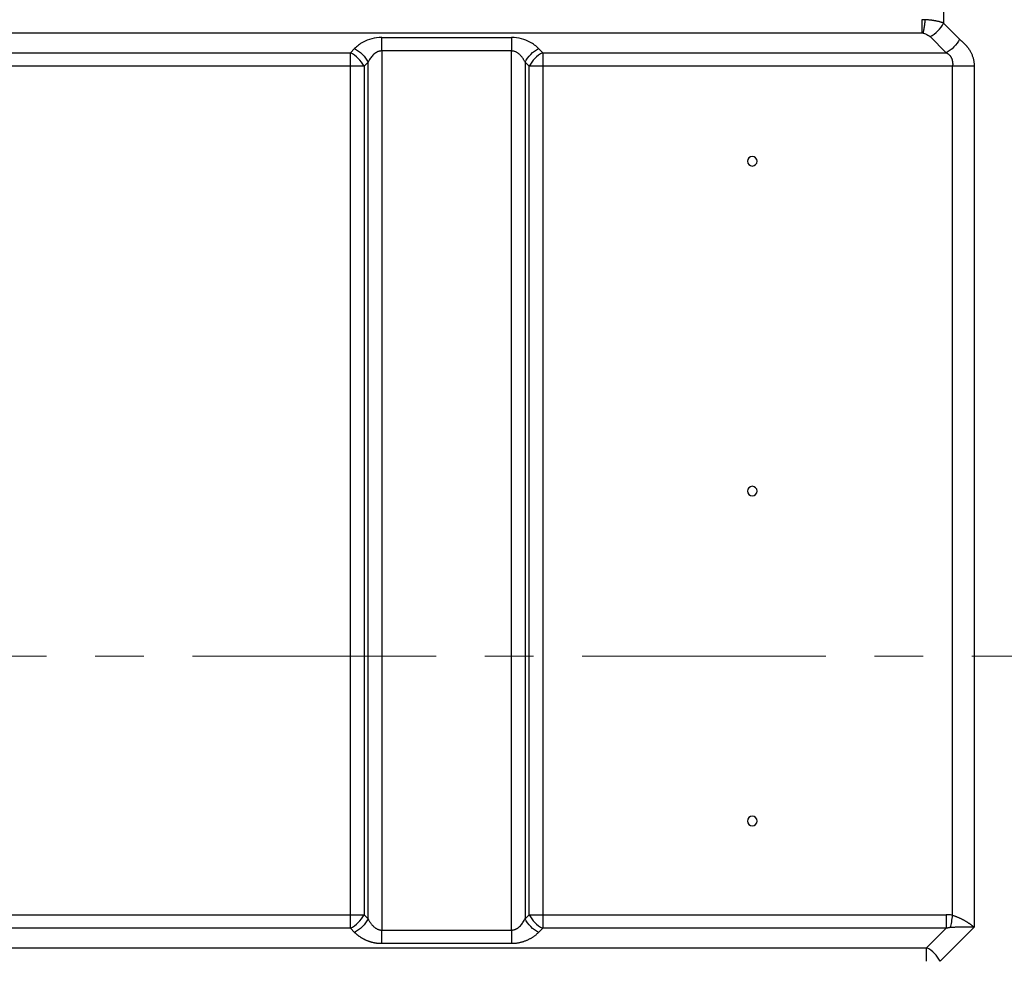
# Model space of a CAD drawing. Header units: millimetres. Extents: x 0 to 1118, y 0 to 864.
# Tile 112 of 256: x 1012 to 1064, y 408 to 457. Entities that reach past the tile are written whole.
import ezdxf

# ---------------------------------------------------------------- set-up
doc = ezdxf.new("R2010")
doc.units = ezdxf.units.MM
doc.linetypes.add('CENTERX2', pattern=[20.32, 12.7, -2.54, 2.54, -2.54])

msp = doc.modelspace()

# ---------------------------------------------------------------- linework, layer by layer
at = {"color": 7, "linetype": 'Continuous', "lineweight": 25}
for p, q in [((1060.4036, 462.4789), (1060.4036, 456.9571)), ((1061.2421, 456.1186), (1060.4036, 456.9571)), ((1059.2722, 456.4257), (963.151, 456.4257)), ((1031.1003, 456.2115), (1037.8707, 456.2115)), ((1059.6965, 456.25), (1060.535, 455.4115)), ((1029.6861, 455.6257), (1029.4719, 455.4115)), ((1037.8707, 455.5044), (1031.1003, 455.5044)), ((1031.1003, 455.5044), (1031.1003, 409.6676)), ((1037.8707, 409.6676), (1037.8707, 455.5044)), ((1039.4992, 455.4115), (1039.285, 455.6257)), ((964.1652, 455.4115), (1029.4719, 455.4115)), ((1029.4719, 454.7044), (1029.4719, 455.4115)), ((1039.4992, 455.4115), (1060.535, 455.4115)), ((1039.4992, 455.4115), (1039.4992, 454.7044)), ((1029.4719, 454.7044), (964.1652, 454.7044)), ((1029.4719, 410.4676), (1029.4719, 454.7044)), ((1030.179, 454.7044), (1030.3932, 454.9186)), ((1030.179, 454.7044), (1030.179, 410.4676)), ((1030.3932, 410.2534), (1030.3932, 454.9186)), ((1038.5778, 454.9186), (1038.7921, 454.7044)), ((1038.5778, 454.9186), (1038.5778, 410.2534)), ((1038.7921, 410.4676), (1038.7921, 454.7044)), ((1039.4992, 454.7044), (1038.7921, 454.7044)), ((1060.8722, 454.7044), (1039.4992, 454.7044)), ((1039.4992, 454.7044), (1039.4992, 410.4676)), ((1060.8722, 410.4383), (1060.8722, 454.7044)), ((1062.0036, 454.7044), (1062.0036, 409.815)), ((964.1652, 410.4676), (1029.4719, 410.4676)), ((1029.4719, 410.4676), (1030.179, 410.4676)), ((1029.4719, 409.7605), (1029.4719, 410.4676)), ((1030.3932, 410.2534), (1030.179, 410.4676)), ((1038.7921, 410.4676), (1038.5778, 410.2534)), ((1039.4992, 410.4676), (1039.4992, 409.7605)), ((1039.4992, 410.4676), (1060.535, 410.4676)), ((1029.4719, 409.7605), (964.1652, 409.7605)), ((1029.4719, 409.7605), (1029.6861, 409.5463)), ((1039.285, 409.5463), (1039.4992, 409.7605)), ((1060.535, 409.7605), (1039.4992, 409.7605)), ((1060.535, 409.7605), (1059.5207, 408.7463)), ((1060.2278, 408.0392), (1062.0036, 409.815)), ((1031.1003, 409.6676), (1037.8707, 409.6676)), ((963.151, 408.7463), (1059.5207, 408.7463)), ((1037.8707, 408.9605), (1031.1003, 408.9605))]:
    msp.add_line(p, q, dxfattribs=at)
at = {"color": 7, "linetype": 'CENTERX2', "lineweight": 18}
msp.add_line((675.7975, 423.952), (1079.6431, 423.952), dxfattribs=at)
at = {"color": 7, "linetype": 'Continuous', "lineweight": 25, "flags": 128}
for points in [[(1030.179, 454.7044), (1030.1063, 454.7044), (1030.0275, 454.7044), (1029.9433, 454.7044), (1029.8546, 454.7044), (1029.7622, 454.7044), (1029.667, 454.7044), (1029.5699, 454.7044), (1029.4719, 454.7044)], [(1038.7921, 410.4676), (1038.8648, 410.4676), (1038.9436, 410.4676), (1039.0278, 410.4676), (1039.1165, 410.4676), (1039.2089, 410.4676), (1039.3041, 410.4676), (1039.4011, 410.4676), (1039.4992, 410.4676)], [(1059.5207, 408.0392), (1059.5207, 408.1372), (1059.5207, 408.2343), (1059.5207, 408.3295), (1059.5207, 408.4219), (1059.5207, 408.5106), (1059.5207, 408.5948), (1059.5207, 408.6736), (1059.5207, 408.7463)]]:
    msp.add_lwpolyline(points, dxfattribs=at)
at = {"color": 7, "linetype": 'Continuous', "lineweight": 25}
for centre, radius, start, end in [((1028.7194, 453.9519), 1.6422, 27.27377, 62.72624), ((1040.2517, 453.9519), 1.6422, 117.27353, 152.72598), ((1050.4262, 449.754), 0.25, 0, 180), ((1050.4262, 449.754), 0.25, 180, 0), ((1050.4262, 432.554), 0.25, 0, 180), ((1050.4262, 432.554), 0.25, 180, 0), ((1050.4262, 415.354), 0.25, 0, 180), ((1050.4262, 415.354), 0.25, 180, 0), ((1028.7194, 411.2202), 1.6422, 297.27378, 332.72621), ((1040.2517, 411.2202), 1.6422, 207.27381, 242.72624), ((1058.7682, 407.2867), 1.6422, 27.2742, 62.72621)]:
    msp.add_arc(centre, radius, start, end, dxfattribs=at)
for points, knots in [([(1059.4527, 457.129), (1059.4377, 457.1296), (1059.4077, 457.1307), (1059.3626, 457.1319), (1059.3174, 457.1327), (1059.2873, 457.1328), (1059.2722, 457.1328)], [0, 0, 0, 0, 0.2500001, 0.5000001, 0.7500001, 1, 1, 1, 1]), ([(1059.2722, 457.1328), (1059.2722, 457.0019), (1059.2722, 456.8711), (1059.2722, 456.6292), (1059.2722, 456.5183), (1059.2722, 456.4257)], [0, 0, 0, 0, 0.5, 0.5, 1, 1, 1, 1]), ([(1059.3399, 456.4219), (1059.3423, 456.4329), (1059.3473, 456.4548), (1059.3546, 456.4896), (1059.362, 456.5257), (1059.3693, 456.5632), (1059.3765, 456.6019), (1059.3836, 456.6417), (1059.3907, 456.6826), (1059.3976, 456.7244), (1059.4044, 456.7671), (1059.4111, 456.8106), (1059.4176, 456.8548), (1059.424, 456.8996), (1059.4301, 456.9449), (1059.4361, 456.9905), (1059.4419, 457.0365), (1059.4474, 457.0827), (1059.4509, 457.1136), (1059.4527, 457.129)], [0, 0, 0, 0, 0.05878, 0.1175899, 0.1764188, 0.2352581, 0.2941011, 0.3529432, 0.4117814, 0.4706142, 0.5294414, 0.5882635, 0.647082, 0.7058985, 0.7647148, 0.8235324, 0.8823525, 0.9411753, 1, 1, 1, 1]), ([(1060.4036, 456.9571), (1060.3904, 456.962), (1060.3639, 456.9717), (1060.3224, 456.9857), (1060.2797, 456.9992), (1060.2356, 457.0122), (1060.1902, 457.0245), (1060.1435, 457.0363), (1060.0957, 457.0474), (1060.0468, 457.058), (1059.9968, 457.0679), (1059.9458, 457.0772), (1059.8938, 457.0858), (1059.841, 457.0937), (1059.7874, 457.1009), (1059.733, 457.1075), (1059.678, 457.1133), (1059.6224, 457.1184), (1059.5662, 457.1227), (1059.5097, 457.1263), (1059.4717, 457.1281), (1059.4527, 457.129)], [0, 0, 0, 0, 0.0526178, 0.1052449, 0.1578784, 0.2105157, 0.2631548, 0.3157938, 0.3684313, 0.4210662, 0.473698, 0.5263263, 0.5789513, 0.6315737, 0.6841944, 0.7368149, 0.7894373, 0.8420638, 0.8946974, 0.9473415, 1, 1, 1, 1]), ([(1059.6965, 456.25), (1059.839, 456.3212), (1059.9813, 456.4254), (1060.2281, 456.6722), (1060.3323, 456.8146), (1060.4036, 456.9571)], [0, 0, 0, 0, 0.5, 0.5, 1, 1, 1, 1]), ([(1031.1003, 456.2115), (1030.9203, 456.2118), (1030.5741, 456.1622), (1030.0786, 455.9578), (1029.8072, 455.7502), (1029.6861, 455.6257)], [0, 0, 0, 0, 0.3108676, 0.6179762, 1, 1, 1, 1]), ([(1031.1003, 455.5044), (1031.1003, 455.6353), (1031.1003, 455.7661), (1031.1003, 456.008), (1031.1003, 456.1189), (1031.1003, 456.2115)], [0, 0, 0, 0, 0.5, 0.5, 1, 1, 1, 1]), ([(1039.285, 455.6257), (1039.1601, 455.7517), (1038.8892, 455.9582), (1038.3951, 456.1634), (1038.0536, 456.2128), (1037.8707, 456.2115)], [0, 0, 0, 0, 0.3900942, 0.6854489, 1, 1, 1, 1]), ([(1037.8707, 456.2115), (1037.8707, 456.1189), (1037.8707, 456.008), (1037.8707, 455.7661), (1037.8707, 455.6353), (1037.8707, 455.5044)], [0, 0, 0, 0, 0.5, 0.5, 1, 1, 1, 1]), ([(1059.3399, 456.4219), (1059.3287, 456.423), (1059.3062, 456.4252), (1059.2835, 456.4255), (1059.2722, 456.4257)], [0, 0, 0, 0, 0.500011, 1, 1, 1, 1]), ([(1059.3399, 456.4219), (1059.3849, 456.4167), (1059.4745, 456.3954), (1059.5972, 456.3357), (1059.666, 456.2805), (1059.6965, 456.25)], [0, 0, 0, 0, 0.3048324, 0.6377297, 1, 1, 1, 1]), ([(1061.2421, 456.1186), (1061.1708, 455.9761), (1061.0666, 455.8338), (1060.8198, 455.5869), (1060.6775, 455.4827), (1060.535, 455.4115)], [0, 0, 0, 0, 0.5, 0.5, 1, 1, 1, 1]), ([(1061.2421, 456.1186), (1061.2531, 456.1075), (1061.2751, 456.0853), (1061.309, 456.0536), (1061.3432, 456.0222), (1061.3776, 455.991), (1061.4119, 455.9595), (1061.446, 455.9276), (1061.4797, 455.895), (1061.513, 455.8617), (1061.5458, 455.8274), (1061.5781, 455.792), (1061.6097, 455.7556), (1061.6406, 455.718), (1061.6707, 455.6791), (1061.7001, 455.639), (1061.7285, 455.5976), (1061.756, 455.5549), (1061.7825, 455.5109), (1061.8114, 455.4591), (1061.8421, 455.3989), (1061.8736, 455.3295), (1061.9022, 455.2577), (1061.9278, 455.1837), (1061.9502, 455.1075), (1061.969, 455.0295), (1061.9842, 454.9498), (1061.9951, 454.8687), (1062.0022, 454.7868), (1062.0031, 454.7319), (1062.0036, 454.7045)], [0, 0, 0, 0, 0.0307732, 0.0616602, 0.0926345, 0.123659, 0.1546979, 0.1857302, 0.2167451, 0.2477403, 0.2787199, 0.3096818, 0.3406309, 0.371583, 0.4025564, 0.4335439, 0.4645376, 0.4955386, 0.5265515, 0.5575664, 0.6018103, 0.6460548, 0.6902944, 0.734513, 0.7787411, 0.8229877, 0.8672508, 0.9115668, 0.9558607, 1, 1, 1, 1]), ([(1029.6861, 455.6257), (1029.8286, 455.5545), (1029.971, 455.4503), (1030.2178, 455.2034), (1030.322, 455.0611), (1030.3932, 454.9186)], [0, 0, 0, 0, 0.5, 0.5, 1, 1, 1, 1]), ([(1031.1003, 455.5044), (1031.0902, 455.5042), (1031.0699, 455.5038), (1031.0396, 455.501), (1031.0096, 455.4964), (1030.98, 455.4902), (1030.951, 455.4822), (1030.9225, 455.4728), (1030.8946, 455.4619), (1030.8674, 455.4496), (1030.841, 455.4362), (1030.8153, 455.4216), (1030.7903, 455.4061), (1030.7662, 455.3896), (1030.7427, 455.3723), (1030.6982, 455.3369), (1030.6367, 455.2792), (1030.5645, 455.1956), (1030.5004, 455.1067), (1030.443, 455.0144), (1030.4098, 454.9505), (1030.3932, 454.9186)], [0, 0, 0, 0, 0.0300188, 0.059965, 0.0898684, 0.1197543, 0.1496463, 0.1795584, 0.2094922, 0.2394398, 0.2693822, 0.2993033, 0.3292079, 0.3591038, 0.3889971, 0.418889, 0.5351284, 0.6513744, 0.7675898, 0.8837575, 1, 1, 1, 1]), ([(1038.5778, 454.9186), (1038.5688, 454.9364), (1038.5506, 454.972), (1038.521, 455.0244), (1038.4897, 455.0759), (1038.4563, 455.1264), (1038.4206, 455.1757), (1038.3825, 455.2235), (1038.3418, 455.2695), (1038.2982, 455.3134), (1038.2526, 455.3537), (1038.2053, 455.3901), (1038.1562, 455.4222), (1038.104, 455.4502), (1038.049, 455.4735), (1037.9913, 455.4909), (1037.9316, 455.5022), (1037.891, 455.5037), (1037.8707, 455.5044)], [0, 0, 0, 0, 0.0646147, 0.1291749, 0.1937189, 0.2582726, 0.3228508, 0.3874534, 0.4520559, 0.5166604, 0.5812743, 0.6410475, 0.7008368, 0.7606793, 0.8205388, 0.8803142, 0.9400745, 1, 1, 1, 1]), ([(1038.5778, 454.9186), (1038.6491, 455.0611), (1038.7533, 455.2034), (1039.0001, 455.4503), (1039.1424, 455.5545), (1039.285, 455.6257)], [0, 0, 0, 0, 0.5, 0.5, 1, 1, 1, 1]), ([(1060.535, 455.4115), (1060.5448, 455.407), (1060.5645, 455.398), (1060.5926, 455.3829), (1060.6195, 455.3665), (1060.645, 455.3487), (1060.6692, 455.3297), (1060.692, 455.3094), (1060.7136, 455.2878), (1060.7338, 455.265), (1060.7527, 455.2409), (1060.7702, 455.2156), (1060.7865, 455.1892), (1060.8014, 455.1617), (1060.8151, 455.1331), (1060.8274, 455.1036), (1060.8384, 455.0731), (1060.848, 455.0418), (1060.8564, 455.0098), (1060.8634, 454.9771), (1060.8692, 454.9439), (1060.8736, 454.9102), (1060.8767, 454.8762), (1060.8785, 454.8419), (1060.8789, 454.8074), (1060.8781, 454.773), (1060.876, 454.7386), (1060.8735, 454.7158), (1060.8722, 454.7044)], [0, 0, 0, 0, 0.0390725, 0.0778478, 0.1163952, 0.1547762, 0.1930445, 0.2312462, 0.2694198, 0.3075968, 0.3458017, 0.3840529, 0.4223627, 0.460738, 0.499181, 0.5376891, 0.5762561, 0.6148721, 0.6535243, 0.6921974, 0.7308739, 0.7695347, 0.8081595, 0.8467272, 0.8852163, 0.9236053, 0.9618733, 1, 1, 1, 1]), ([(1062.0036, 454.7045), (1061.99, 454.7045), (1061.9628, 454.7045), (1061.9202, 454.7045), (1061.8764, 454.7045), (1061.8312, 454.7045), (1061.7849, 454.7045), (1061.7374, 454.7045), (1061.6888, 454.7045), (1061.6392, 454.7045), (1061.5886, 454.7045), (1061.537, 454.7045), (1061.4847, 454.7045), (1061.4315, 454.7045), (1061.3776, 454.7045), (1061.3231, 454.7045), (1061.268, 454.7044), (1061.2124, 454.7044), (1061.1563, 454.7044), (1061.0999, 454.7044), (1061.0432, 454.7045), (1060.9863, 454.7045), (1060.9293, 454.7045), (1060.8912, 454.7045), (1060.8722, 454.7045)], [0, 0, 0, 0, 0.0454641, 0.0909251, 0.1363825, 0.1818366, 0.2272878, 0.2727367, 0.3181843, 0.3636315, 0.4090794, 0.454529, 0.499981, 0.5454362, 0.5908949, 0.6363569, 0.681822, 0.727289, 0.7727565, 0.8182223, 0.8636835, 0.9091366, 0.9545771, 1, 1, 1, 1]), ([(1060.8722, 410.4383), (1060.8362, 410.4449), (1060.7627, 410.4558), (1060.6501, 410.4655), (1060.5737, 410.4676), (1060.535, 410.4676)], [0, 0, 0, 0, 0.3240769, 0.6568503, 1, 1, 1, 1]), ([(1060.535, 410.4676), (1060.535, 410.3367), (1060.535, 410.2059), (1060.535, 409.964), (1060.535, 409.8531), (1060.535, 409.7605)], [0, 0, 0, 0, 0.5, 0.5, 1, 1, 1, 1]), ([(1060.8722, 410.4383), (1060.8512, 410.3236), (1060.8296, 410.2055), (1060.7893, 409.9851), (1060.7706, 409.883), (1060.7549, 409.7972)], [0, 0, 0, 0, 0.5, 0.5, 1, 1, 1, 1]), ([(1060.8722, 410.4383), (1060.8895, 410.433), (1060.924, 410.4225), (1060.9753, 410.4054), (1061.0262, 410.3873), (1061.0766, 410.3683), (1061.1264, 410.3484), (1061.1757, 410.3278), (1061.2243, 410.3063), (1061.2723, 410.2843), (1061.3196, 410.2615), (1061.3662, 410.2382), (1061.4122, 410.2143), (1061.4574, 410.1899), (1061.5018, 410.165), (1061.5455, 410.1397), (1061.5884, 410.114), (1061.6305, 410.088), (1061.6717, 410.0616), (1061.7121, 410.035), (1061.7517, 410.0081), (1061.7903, 409.981), (1061.8281, 409.9537), (1061.865, 409.9262), (1061.901, 409.8986), (1061.9361, 409.8708), (1061.9704, 409.843), (1061.9925, 409.8243), (1062.0036, 409.815)], [0, 0, 0, 0, 0.0384981, 0.0769925, 0.1154865, 0.1539791, 0.1924664, 0.230941, 0.2693995, 0.307849, 0.346296, 0.3847449, 0.423198, 0.4616557, 0.5001171, 0.5385808, 0.5770449, 0.6155063, 0.6539609, 0.6924035, 0.7308284, 0.7692337, 0.8076315, 0.8460364, 0.8844623, 0.9229229, 0.9614312, 1, 1, 1, 1]), ([(1030.3932, 410.2534), (1030.322, 410.1109), (1030.2178, 409.9686), (1029.971, 409.7218), (1029.8286, 409.6176), (1029.6861, 409.5463)], [0, 0, 0, 0, 0.5, 0.5, 1, 1, 1, 1]), ([(1030.3932, 410.2534), (1030.4023, 410.2356), (1030.4205, 410.2), (1030.45, 410.1476), (1030.4814, 410.0961), (1030.5148, 410.0456), (1030.5505, 409.9964), (1030.5886, 409.9486), (1030.6293, 409.9025), (1030.6729, 409.8586), (1030.7166, 409.8199), (1030.76, 409.7864), (1030.8025, 409.7577), (1030.8473, 409.732), (1030.8943, 409.7097), (1030.9436, 409.6915), (1030.9946, 409.678), (1031.0471, 409.6693), (1031.0826, 409.6682), (1031.1003, 409.6676)], [0, 0, 0, 0, 0.0646039, 0.1291617, 0.193704, 0.2582613, 0.3228403, 0.3874287, 0.4520248, 0.5166271, 0.5812335, 0.6335424, 0.6858574, 0.738196, 0.7905833, 0.842937, 0.8952419, 0.9475604, 1, 1, 1, 1]), ([(1037.8707, 409.6676), (1037.8809, 409.6678), (1037.9012, 409.6682), (1037.9315, 409.6711), (1037.9615, 409.6756), (1037.991, 409.6819), (1038.0201, 409.6898), (1038.0486, 409.6993), (1038.0765, 409.7102), (1038.1037, 409.7224), (1038.1301, 409.7358), (1038.1558, 409.7504), (1038.1808, 409.7659), (1038.2049, 409.7824), (1038.2284, 409.7997), (1038.2729, 409.8351), (1038.3344, 409.8928), (1038.4066, 409.9765), (1038.4707, 410.0653), (1038.5281, 410.1576), (1038.5612, 410.2215), (1038.5778, 410.2534)], [0, 0, 0, 0, 0.0299958, 0.0599366, 0.0898499, 0.1197548, 0.1496622, 0.1795787, 0.2095116, 0.2394559, 0.2693941, 0.2993112, 0.3292158, 0.3591164, 0.3890153, 0.4189106, 0.5351499, 0.6513925, 0.7676004, 0.8837591, 1, 1, 1, 1]), ([(1039.285, 409.5463), (1039.1424, 409.6176), (1039.0001, 409.7218), (1038.7533, 409.9686), (1038.6491, 410.1109), (1038.5778, 410.2534)], [0, 0, 0, 0, 0.5, 0.5, 1, 1, 1, 1]), ([(1060.7549, 409.7972), (1060.74, 409.7959), (1060.7103, 409.7935), (1060.666, 409.7874), (1060.622, 409.7799), (1060.5782, 409.771), (1060.5494, 409.764), (1060.535, 409.7605)], [0, 0, 0, 0, 0.199986, 0.4000166, 0.6000131, 0.7999936, 1, 1, 1, 1]), ([(1062.0036, 409.815), (1061.9853, 409.8154), (1061.9489, 409.8162), (1061.8924, 409.8172), (1061.8348, 409.818), (1061.7759, 409.8186), (1061.7157, 409.819), (1061.6542, 409.8194), (1061.5914, 409.8197), (1061.5274, 409.8198), (1061.4623, 409.8197), (1061.396, 409.8194), (1061.3286, 409.8188), (1061.2601, 409.818), (1061.1906, 409.8168), (1061.1201, 409.8151), (1061.0487, 409.813), (1060.9764, 409.8102), (1060.9032, 409.8068), (1060.8294, 409.8026), (1060.7797, 409.799), (1060.7549, 409.7972)], [0, 0, 0, 0, 0.052737, 0.1053911, 0.1579901, 0.2105619, 0.2631345, 0.3157324, 0.3683554, 0.4209932, 0.4736367, 0.5262774, 0.5789082, 0.631529, 0.6841447, 0.7367623, 0.7893906, 0.8420342, 0.8946877, 0.9473448, 1, 1, 1, 1]), ([(1031.1003, 408.9605), (1031.0821, 408.9606), (1031.0455, 408.9609), (1030.9906, 408.9631), (1030.9358, 408.9668), (1030.8812, 408.9719), (1030.8269, 408.9786), (1030.773, 408.9868), (1030.7196, 408.9964), (1030.6668, 409.0075), (1030.6146, 409.0199), (1030.563, 409.0336), (1030.5122, 409.0486), (1030.4623, 409.0648), (1030.4131, 409.0823), (1030.3647, 409.1008), (1030.3173, 409.1204), (1030.2708, 409.141), (1030.2252, 409.1626), (1030.1805, 409.1851), (1030.1367, 409.2085), (1030.0939, 409.2328), (1030.0521, 409.2578), (1030.0112, 409.2837), (1029.9712, 409.3103), (1029.9322, 409.3375), (1029.8942, 409.3655), (1029.857, 409.3941), (1029.8209, 409.4234), (1029.7857, 409.4532), (1029.7515, 409.4837), (1029.7182, 409.5147), (1029.6968, 409.5358), (1029.6861, 409.5463)], [0, 0, 0, 0, 0.032188, 0.0644377, 0.0967356, 0.1290644, 0.1614029, 0.1937358, 0.2260685, 0.2584037, 0.2907359, 0.3230521, 0.355347, 0.3876309, 0.4199076, 0.4521729, 0.4844156, 0.5166354, 0.5488439, 0.5810471, 0.6132455, 0.6454336, 0.6776125, 0.7097924, 0.7419806, 0.7741808, 0.8063929, 0.8386157, 0.8708531, 0.9031094, 0.9353865, 0.9676842, 1, 1, 1, 1]), ([(1031.1003, 408.9605), (1031.1003, 409.0531), (1031.1003, 409.164), (1031.1003, 409.4059), (1031.1003, 409.5367), (1031.1003, 409.6676)], [0, 0, 0, 0, 0.5, 0.5, 1, 1, 1, 1]), ([(1037.8707, 409.6676), (1037.8707, 409.5367), (1037.8707, 409.4059), (1037.8707, 409.164), (1037.8707, 409.0531), (1037.8707, 408.9605)], [0, 0, 0, 0, 0.5, 0.5, 1, 1, 1, 1]), ([(1039.285, 409.5463), (1039.2712, 409.5327), (1039.2437, 409.5054), (1039.2003, 409.4657), (1039.1553, 409.4269), (1039.1087, 409.3891), (1039.0604, 409.3524), (1039.0106, 409.3168), (1038.959, 409.2824), (1038.9059, 409.2493), (1038.8512, 409.2174), (1038.7949, 409.187), (1038.7371, 409.1581), (1038.6777, 409.1307), (1038.6167, 409.105), (1038.5543, 409.081), (1038.4905, 409.059), (1038.4254, 409.0389), (1038.359, 409.0209), (1038.2914, 409.005), (1038.2228, 408.9915), (1038.1534, 408.9803), (1038.0832, 408.9715), (1038.0126, 408.9653), (1037.9417, 408.9613), (1037.8944, 408.9608), (1037.8707, 408.9605)], [0, 0, 0, 0, 0.0417055, 0.0833818, 0.1250277, 0.1666477, 0.2082445, 0.2498217, 0.2913906, 0.3329588, 0.3745259, 0.4161021, 0.4576962, 0.4993041, 0.5409356, 0.5826021, 0.6242895, 0.665997, 0.7077395, 0.7495028, 0.7912731, 0.8330594, 0.8748676, 0.9166535, 0.9583744, 1, 1, 1, 1])]:
    msp.add_open_spline(points, degree=3, knots=knots, dxfattribs=at)

doc.saveas('drawing.dxf')
